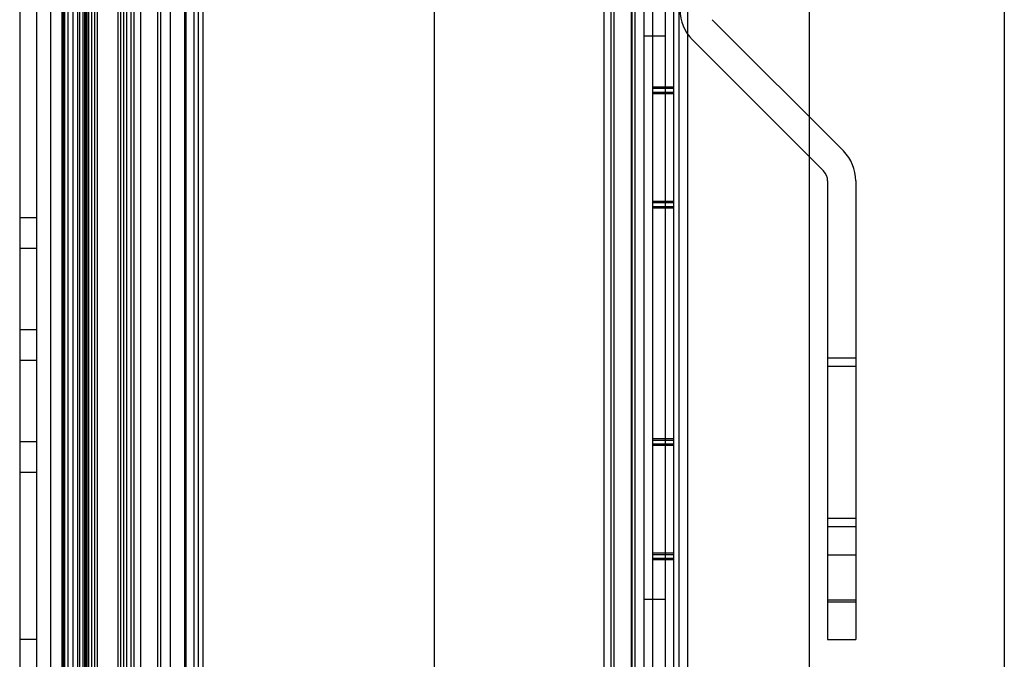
# Model space of a CAD drawing. Header units: millimetres. Extents: x 81 to 687, y 236 to 852.
# Tile 32 of 52: x 83 to 153, y 651 to 697. Entities that reach past the tile are written whole.
import ezdxf

# ---------------------------------------------------------------- set-up
doc = ezdxf.new("R2010")
doc.units = ezdxf.units.MM
doc.header["$LTSCALE"] = 70.538372
doc.layers.get('0').update_dxf_attribs({"linetype": 'CONTINUOUS'})

msp = doc.modelspace()

# ---------------------------------------------------------------- linework, layer by layer
at = {"color": 7, "linetype": 'CONTINUOUS'}
for p, q in [((83.443, 800.388), (83.443, 299.788)), ((84.643, 800.388), (84.643, 299.788)), ((85.643, 800.388), (85.643, 299.788)), ((128.393, 775.988), (128.393, 323.988)), ((129.893, 775.988), (129.893, 323.988)), ((130.293, 323.988), (130.293, 776.188)), ((93.443, 775.088), (93.443, 325.088)), ((86.443, 773.588), (86.443, 326.588)), ((86.457, 326.588), (86.457, 773.588)), ((86.458, 773.588), (86.458, 326.588)), ((86.543, 773.588), (86.543, 326.588)), ((86.657, 326.588), (86.657, 773.588)), ((86.893, 326.588), (86.893, 773.588)), ((87.213, 773.588), (87.213, 326.588)), ((87.543, 773.588), (87.543, 326.588)), ((87.713, 326.588), (87.713, 773.588)), ((87.943, 326.588), (87.943, 773.588)), ((88.043, 773.588), (88.043, 326.588)), ((88.143, 773.588), (88.143, 326.588)), ((88.243, 326.588), (88.243, 773.588)), ((88.366, 326.588), (88.366, 773.588)), ((88.539, 773.588), (88.539, 326.588)), ((88.77, 326.588), (88.77, 773.588)), ((88.943, 773.588), (88.943, 326.588)), ((90.443, 326.588), (90.443, 773.588)), ((90.616, 773.588), (90.616, 326.588)), ((90.847, 326.588), (90.847, 773.588)), ((91.021, 773.588), (91.021, 326.588)), ((91.343, 773.588), (91.343, 326.588)), ((91.543, 773.588), (91.543, 326.588)), ((92.043, 326.588), (92.043, 773.588)), ((93.243, 773.588), (93.243, 326.588)), ((94.143, 773.588), (94.143, 326.588)), ((95.143, 773.588), (95.143, 326.588)), ((95.243, 773.588), (95.243, 326.588)), ((95.843, 326.588), (95.843, 773.588)), ((96.143, 326.588), (96.143, 773.588)), ((96.443, 773.588), (96.443, 326.588)), ((124.943, 773.588), (124.943, 326.588)), ((125.443, 773.588), (125.443, 326.588)), ((125.643, 773.588), (125.643, 326.588)), ((126.943, 773.588), (126.943, 326.588)), ((127.143, 773.588), (127.143, 326.588)), ((112.893, 772.488), (112.893, 327.488)), ((126.893, 772.488), (126.893, 327.488)), ((130.893, 772.788), (130.893, 327.388)), ((127.793, 772.188), (127.793, 327.988)), ((129.293, 772.188), (129.293, 327.988)), ((139.543, 327.988), (139.543, 772.188)), ((153.393, 767.788), (153.393, 332.388)), ((132.636, 696.624), (141.964, 687.295)), ((127.793, 695.488), (129.293, 695.488)), ((131.222, 695.21), (140.55, 685.881)), ((129.893, 691.838), (128.393, 691.838)), ((129.893, 691.738), (128.393, 691.738)), ((129.893, 691.461), (128.393, 691.461)), ((129.893, 691.361), (128.393, 691.361)), ((140.843, 685.174), (140.843, 652.588)), ((142.843, 685.174), (142.843, 652.588)), ((129.893, 683.715), (128.393, 683.715)), ((129.893, 683.615), (128.393, 683.615)), ((129.893, 683.338), (128.393, 683.338)), ((129.893, 683.238), (128.393, 683.238)), ((83.443, 682.582), (84.643, 682.582)), ((84.643, 680.371), (83.443, 680.371)), ((83.443, 674.621), (84.643, 674.621)), ((84.643, 672.41), (83.443, 672.41)), ((142.843, 672.588), (140.843, 672.588)), ((142.843, 671.988), (140.843, 671.988)), ((83.443, 666.66), (84.643, 666.66)), ((129.893, 666.838), (128.393, 666.838)), ((129.893, 666.738), (128.393, 666.738)), ((129.893, 666.461), (128.393, 666.461)), ((129.893, 666.361), (128.393, 666.361)), ((84.643, 664.448), (83.443, 664.448)), ((142.843, 661.188), (140.843, 661.188)), ((142.843, 660.588), (140.843, 660.588)), ((129.893, 658.715), (128.393, 658.715)), ((129.893, 658.615), (128.393, 658.615)), ((129.893, 658.338), (128.393, 658.338)), ((129.893, 658.238), (128.393, 658.238)), ((142.843, 658.588), (140.843, 658.588)), ((129.293, 655.438), (127.793, 655.438)), ((142.843, 655.381), (140.843, 655.381)), ((142.843, 655.235), (140.843, 655.235)), ((84.643, 652.588), (83.443, 652.588)), ((140.843, 652.588), (142.843, 652.588))]:
    msp.add_line(p, q, dxfattribs=at)
for centre, radius, start, end in [((133.343, 697.331), 3, 180, 225), ((139.843, 685.174), 3, 0, 45), ((139.843, 685.174), 1, 0, 45)]:
    msp.add_arc(centre, radius, start, end, dxfattribs=at)

doc.saveas('drawing.dxf')
